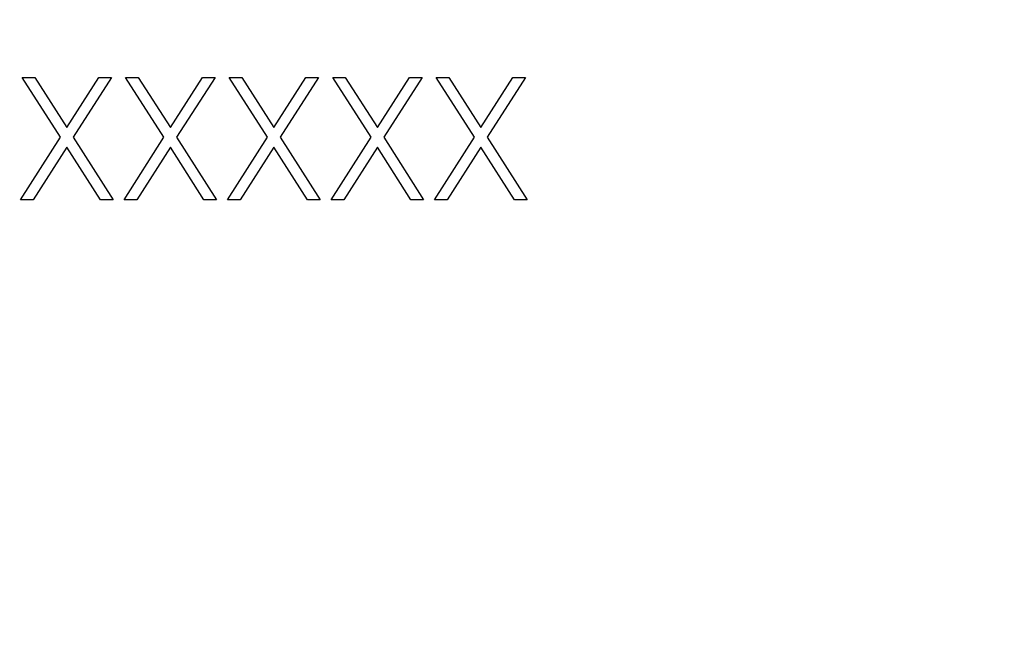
# Model space of a CAD drawing. Header units: inches. Extents: x 0.6 to 33.8, y 0 to 21.7.
# Tile 55 of 204: x 11.598 to 11.787, y 16.527 to 16.643. Entities that reach past the tile are written whole.
import ezdxf

# ---------------------------------------------------------------- set-up
doc = ezdxf.new("R2010")
doc.units = ezdxf.units.IN
doc.header["$MEASUREMENT"] = 0
doc.layers.add('FORMAT', color=7, linetype='Continuous')
doc.styles.add('SLDTEXTSTYLE3', font='TXT', dxfattribs={"width": 0.75})
doc.dimstyles.new('SLDDIMSTYLE0', dxfattribs={"dimtxt": 0.125, "dimasz": 0.13, "dimexe": 0, "dimexo": 0.0625, "dimgap": 0.03125, "dimtad": 0, "dimtih": 1, "dimtoh": 1, "dimdec": 1, "dimlfac": 4, "dimrnd": 1e-09, "dimzin": 12, "dimdsep": 46, "dimtxsty": 'SLDTEXTSTYLE3', "dimsah": 1, "dimcen": 0.09, "dimadec": 0, "dimazin": 3, "dimtfac": 1, "dimtdec": 1, "dimtofl": 0, "dimtmove": 0, "dimatfit": 3, "dimfxl": 0, "dimfrac": 2, "dimtolj": 1, "dimtzin": 12, "dimarcsym": 0})

# ---------------------------------------------------------------- blocks, each defined once
blk = doc.blocks.new('_D_1')
at = {"layer": 'FORMAT'}
for p, q in [((6.14175, 17.34011), (2.54818, 17.34011)), ((2.67318, 17.34011), (2.67318, 11.07473)), ((2.48846, 11.04934), (2.45037, 11.04934)), ((2.45037, 11.04934), (2.45037, 10.85091)), ((2.8579, 11.04934), (2.89599, 11.04934)), ((2.89599, 11.04934), (2.89599, 10.85091)), ((2.45037, 10.85091), (2.48846, 10.85091)), ((2.89599, 10.85091), (2.8579, 10.85091)), ((2.67318, 4.39851), (2.67318, 10.66388)), ((13.15451, 4.39851), (2.54818, 4.39851))]:
    blk.add_line(p, q, dxfattribs=at)
for points in [[(2.67318, 17.34011), (2.65318, 17.21011), (2.69318, 17.21011)], [(2.67318, 4.39851), (2.69318, 4.52851), (2.65318, 4.52851)]]:
    blk.add_solid(points, dxfattribs=at)
at = {"layer": 'FORMAT', "char_height": 0.125, "attachment_point": 1, "style": 'SLDTEXTSTYLE3'}
for s, insert in [('1315', (2.48846, 11.01204)), ('51.8', (2.51155, 10.82502))]:
    blk.add_mtext(s, dxfattribs=dict(at, insert=insert))

msp = doc.modelspace()

# ---------------------------------------------------------------- linework, layer by layer
at = {"color": 7, "linetype": 'Continuous'}
for p, q in [((11.59851, 16.63214), (11.60094, 16.63214)), ((11.60586, 16.62066), (11.59851, 16.63214)), ((11.60094, 16.63214), (11.60707, 16.62256)), ((11.60707, 16.62256), (11.61321, 16.63214)), ((11.61564, 16.63214), (11.60829, 16.62066)), ((11.61321, 16.63214), (11.61564, 16.63214)), ((11.61834, 16.63214), (11.62077, 16.63214)), ((11.62569, 16.62066), (11.61834, 16.63214)), ((11.62077, 16.63214), (11.62691, 16.62256)), ((11.62691, 16.62256), (11.63304, 16.63214)), ((11.63547, 16.63214), (11.62812, 16.62066)), ((11.63304, 16.63214), (11.63547, 16.63214)), ((11.64553, 16.62066), (11.63817, 16.63214)), ((11.63817, 16.63214), (11.6406, 16.63214)), ((11.6406, 16.63214), (11.64674, 16.62256)), ((11.64674, 16.62256), (11.65287, 16.63214)), ((11.6553, 16.63214), (11.64795, 16.62066)), ((11.65287, 16.63214), (11.6553, 16.63214)), ((11.65801, 16.63214), (11.66043, 16.63214)), ((11.66536, 16.62066), (11.65801, 16.63214)), ((11.66043, 16.63214), (11.66657, 16.62256)), ((11.66657, 16.62256), (11.67271, 16.63214)), ((11.67513, 16.63214), (11.66779, 16.62066)), ((11.67271, 16.63214), (11.67513, 16.63214)), ((11.67784, 16.63214), (11.68026, 16.63214)), ((11.68519, 16.62066), (11.67784, 16.63214)), ((11.68026, 16.63214), (11.6864, 16.62256)), ((11.6864, 16.62256), (11.69254, 16.63214)), ((11.69496, 16.63214), (11.68762, 16.62066)), ((11.69254, 16.63214), (11.69496, 16.63214)), ((11.59821, 16.60871), (11.60586, 16.62066)), ((11.60829, 16.62066), (11.61594, 16.60871)), ((11.61804, 16.60871), (11.62569, 16.62066)), ((11.62812, 16.62066), (11.63577, 16.60871)), ((11.63787, 16.60871), (11.64553, 16.62066)), ((11.64795, 16.62066), (11.6556, 16.60871)), ((11.65771, 16.60871), (11.66536, 16.62066)), ((11.66779, 16.62066), (11.67543, 16.60871)), ((11.67754, 16.60871), (11.68519, 16.62066)), ((11.68762, 16.62066), (11.69527, 16.60871)), ((11.60707, 16.61876), (11.60064, 16.60871)), ((11.61351, 16.60871), (11.60707, 16.61876)), ((11.62691, 16.61876), (11.62047, 16.60871)), ((11.63334, 16.60871), (11.62691, 16.61876)), ((11.64674, 16.61876), (11.6403, 16.60871)), ((11.65317, 16.60871), (11.64674, 16.61876)), ((11.66657, 16.61876), (11.66013, 16.60871)), ((11.67301, 16.60871), (11.66657, 16.61876)), ((11.6864, 16.61876), (11.67996, 16.60871)), ((11.69284, 16.60871), (11.6864, 16.61876)), ((11.60064, 16.60871), (11.59821, 16.60871)), ((11.61594, 16.60871), (11.61351, 16.60871)), ((11.62047, 16.60871), (11.61804, 16.60871)), ((11.63577, 16.60871), (11.63334, 16.60871)), ((11.6403, 16.60871), (11.63787, 16.60871)), ((11.6556, 16.60871), (11.65317, 16.60871)), ((11.66013, 16.60871), (11.65771, 16.60871)), ((11.67543, 16.60871), (11.67301, 16.60871)), ((11.67996, 16.60871), (11.67754, 16.60871)), ((11.69527, 16.60871), (11.69284, 16.60871))]:
    msp.add_line(p, q, dxfattribs=at)

# ---------------------------------------------------------------- dimensions: what is measured, and where the dimension line sits
at = {"layer": 'FORMAT'}
dim = msp.add_linear_dim(base=(2.67318, 17.34011), p1=(13.20451, 4.39851), p2=(6.19175, 17.34011), angle=90, dimstyle='SLDDIMSTYLE0', dxfattribs=at)
dim.commit()
dim.dimension.update_dxf_attribs({"geometry": '_D_1', "text_midpoint": (2.67318, 10.86931), "dimtype": 160})

doc.saveas('drawing.dxf')
